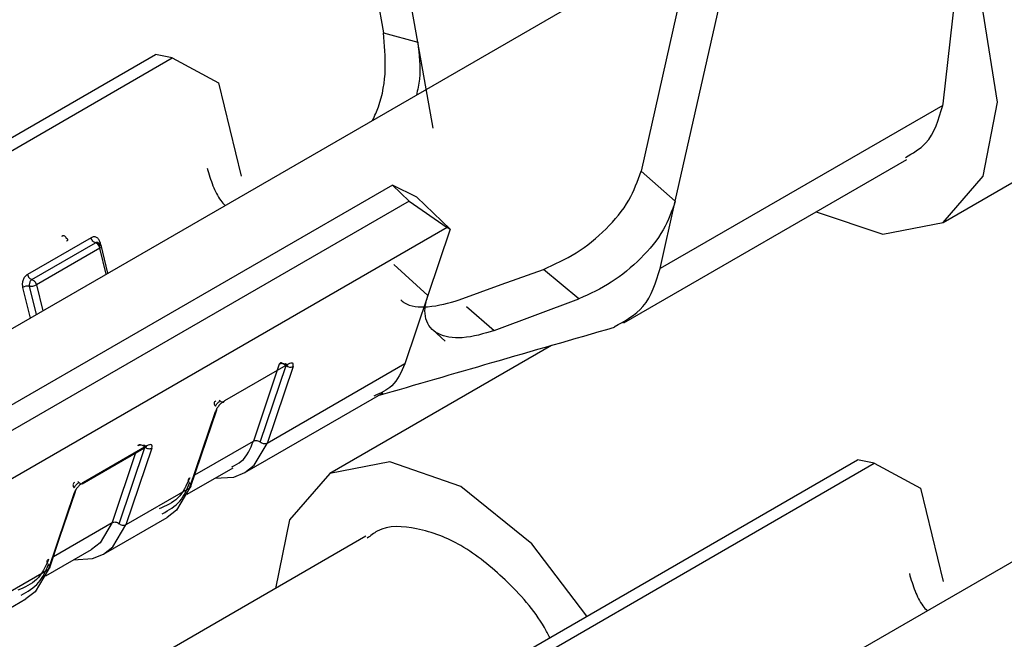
# Model space of a CAD drawing. Extents: x 897.4 to 914.4, y -8.5 to 2.5.
# Tile 21 of 36: x 906.2952 to 906.344, y -3.1923 to -3.1616. Entities that reach past the tile are written whole.
import ezdxf

# ---------------------------------------------------------------- set-up
doc = ezdxf.new("R2010")
doc.units = 0
doc.header["$LTSCALE"] = 4
doc.header["$MEASUREMENT"] = 0
doc.layers.get('0').update_dxf_attribs({"linetype": 'CONTINUOUS'})

msp = doc.modelspace()

# ---------------------------------------------------------------- linework, layer by layer
at = {"color": 7, "linetype": 'Continuous', "lineweight": 25}
for p, q in [((906.311085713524, -3.15006511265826), (906.313252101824, -3.162202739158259)), ((906.314946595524, -3.162672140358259), (906.312791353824, -3.15059713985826)), ((906.340982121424, -3.16573413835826), (906.342341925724, -3.15371197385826)), ((906.3317287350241, -3.155571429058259), (906.289970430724, -3.179677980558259)), ((906.328175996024, -3.159478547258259), (906.326020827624, -3.16906511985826)), ((906.327715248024, -3.17055211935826), (906.329881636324, -3.16091575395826)), ((906.313252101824, -3.162202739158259), (906.314946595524, -3.162672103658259)), ((906.315707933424, -3.166937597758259), (906.314946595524, -3.162672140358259)), ((906.280943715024, -3.175414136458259), (906.301944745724, -3.16329047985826)), ((906.302776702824, -3.163457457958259), (906.301944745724, -3.16329047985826)), ((906.281775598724, -3.175581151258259), (906.302776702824, -3.163457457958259)), ((906.302776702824, -3.163457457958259), (906.305069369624, -3.16468174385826)), ((906.305069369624, -3.16468174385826), (906.306196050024, -3.16932185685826)), ((906.340965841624, -3.165806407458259), (906.340982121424, -3.16573413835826)), ((906.340965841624, -3.165806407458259), (906.3269651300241, -3.173888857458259)), ((906.340983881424, -3.17160356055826), (906.347664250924, -3.167747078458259)), ((906.325168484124, -3.176582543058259), (906.339186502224, -3.16849011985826)), ((906.326020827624, -3.16906511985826), (906.327715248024, -3.17055211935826)), ((906.313689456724, -3.16975726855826), (906.292688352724, -3.181880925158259)), ((906.314521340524, -3.17055079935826), (906.313689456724, -3.16975726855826)), ((906.314896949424, -3.170355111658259), (906.313689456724, -3.16975726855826)), ((906.314521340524, -3.17055079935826), (906.293520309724, -3.18267445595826)), ((906.314521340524, -3.17055079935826), (906.316399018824, -3.171862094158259)), ((906.316560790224, -3.17194217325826), (906.314896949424, -3.170355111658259)), ((906.3269651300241, -3.173888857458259), (906.327715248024, -3.170552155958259)), ((906.316399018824, -3.171862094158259), (906.292366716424, -3.185735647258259)), ((906.316560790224, -3.17194217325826), (906.315450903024, -3.175231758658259)), ((906.316399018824, -3.171862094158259), (906.316560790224, -3.17194217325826)), ((906.298753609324, -3.17236412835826), (906.295603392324, -3.17418266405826)), ((906.297364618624, -3.172308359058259), (906.297310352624, -3.172287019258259)), ((906.295824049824, -3.17443951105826), (906.298974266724, -3.17262097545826)), ((906.299194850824, -3.172877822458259), (906.296044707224, -3.174696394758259)), ((906.299028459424, -3.17264235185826), (906.298974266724, -3.17262097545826)), ((906.299593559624, -3.174122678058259), (906.299256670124, -3.17273522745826)), ((906.315450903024, -3.175231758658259), (906.313770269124, -3.173694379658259)), ((906.322933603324, -3.175394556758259), (906.321179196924, -3.173932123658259)), ((906.315450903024, -3.175231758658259), (906.314309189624, -3.178615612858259)), ((906.318739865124, -3.17696082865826), (906.322933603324, -3.175394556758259)), ((906.366527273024, -3.175660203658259), (906.324769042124, -3.199766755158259)), ((906.3156769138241, -3.176914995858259), (906.316299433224, -3.17748405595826)), ((906.321582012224, -3.177700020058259), (906.310585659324, -3.184048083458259)), ((906.3085258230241, -3.17863207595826), (906.3053756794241, -3.18045064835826)), ((906.308084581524, -3.178636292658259), (906.306801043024, -3.182440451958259)), ((906.307142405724, -3.182498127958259), (906.308425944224, -3.178693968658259)), ((906.314309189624, -3.178615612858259), (906.307483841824, -3.182555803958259)), ((906.3087673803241, -3.178751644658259), (906.307483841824, -3.182555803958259)), ((906.306375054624, -3.184002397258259), (906.313226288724, -3.18004728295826)), ((906.305100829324, -3.18041145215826), (906.305155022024, -3.18045273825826)), ((906.303633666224, -3.184778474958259), (906.304917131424, -3.180974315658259)), ((906.304216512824, -3.183173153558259), (906.304985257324, -3.180894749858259)), ((906.301525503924, -3.182673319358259), (906.298375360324, -3.184491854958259)), ((906.299993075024, -3.183588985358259), (906.301482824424, -3.182728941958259)), ((906.3017669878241, -3.182792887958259), (906.300483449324, -3.18659701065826)), ((906.303693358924, -3.184723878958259), (906.304216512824, -3.183173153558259)), ((906.298315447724, -3.184557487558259), (906.299993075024, -3.183588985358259)), ((906.3035149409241, -3.18508192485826), (906.3057948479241, -3.183765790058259)), ((906.315742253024, -3.195502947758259), (906.336743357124, -3.18337929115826)), ((906.316574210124, -3.195669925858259), (906.337575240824, -3.183546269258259)), ((906.337575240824, -3.183546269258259), (906.336743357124, -3.18337929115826)), ((906.337575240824, -3.183546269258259), (906.339867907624, -3.184770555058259)), ((906.298100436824, -3.18445269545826), (906.298154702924, -3.184493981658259)), ((906.303633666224, -3.184778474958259), (906.300483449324, -3.18659701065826)), ((906.339867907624, -3.184770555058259), (906.340994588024, -3.18941063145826)), ((906.297916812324, -3.18501555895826), (906.296633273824, -3.188819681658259)), ((906.297216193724, -3.18721439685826), (906.297984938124, -3.18493595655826)), ((906.299374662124, -3.188043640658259), (906.302524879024, -3.186225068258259)), ((906.296692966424, -3.188765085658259), (906.297216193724, -3.18721439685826)), ((906.312383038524, -3.187161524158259), (906.2983650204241, -3.19525394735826)), ((906.296514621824, -3.189123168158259), (906.298777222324, -3.18781700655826)), ((906.296633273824, -3.188819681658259), (906.289807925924, -3.19275987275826)), ((906.289022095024, -3.194020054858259), (906.295524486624, -3.190266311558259))]:
    msp.add_line(p, q, dxfattribs=at)
at = {"color": 8, "linetype": 'Continuous', "lineweight": 25}
for p, q in [((906.2995090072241, -3.174171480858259), (906.299194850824, -3.172877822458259)), ((906.299249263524, -3.17276203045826), (906.2992121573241, -3.172608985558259)), ((906.295361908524, -3.174831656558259), (906.295731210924, -3.176352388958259)), ((906.296045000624, -3.17617122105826), (906.295703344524, -3.174764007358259)), ((906.296044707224, -3.174696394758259), (906.296358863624, -3.175990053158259)), ((906.317371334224, -3.175771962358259), (906.318739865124, -3.17696082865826)), ((906.300142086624, -3.18653933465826), (906.301414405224, -3.18276846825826)), ((906.303898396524, -3.184116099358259), (906.306801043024, -3.182440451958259)), ((906.300966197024, -3.183027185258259), (906.299800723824, -3.18648165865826)), ((906.296898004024, -3.188157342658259), (906.299800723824, -3.18648165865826))]:
    msp.add_line(p, q, dxfattribs=at)
at = {"color": 7, "linetype": 'Continuous', "lineweight": 25, "flags": 128}
for points in [[(906.343676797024, -3.165651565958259), (906.342977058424, -3.16118543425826), (906.341949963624, -3.15846127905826)], [(906.334698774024, -3.171080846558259), (906.3380021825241, -3.17218270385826), (906.340984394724, -3.171603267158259), (906.342977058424, -3.169309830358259), (906.343676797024, -3.165651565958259)], [(906.316999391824, -3.175448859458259), (906.319089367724, -3.17469056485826), (906.321179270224, -3.17393227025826)], [(906.323330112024, -3.19112254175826), (906.320602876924, -3.18753049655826), (906.317085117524, -3.184691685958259), (906.313567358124, -3.18346894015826), (906.310585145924, -3.184048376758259), (906.308592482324, -3.18634181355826), (906.307895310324, -3.189752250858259)], [(906.304889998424, -3.184288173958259), (906.305830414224, -3.184224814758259), (906.306376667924, -3.184001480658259)], [(906.303633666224, -3.184778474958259), (906.302986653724, -3.185867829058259), (906.302524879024, -3.186225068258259)], [(906.2978896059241, -3.18832938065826), (906.298830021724, -3.18826605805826), (906.299376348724, -3.188042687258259)], [(906.296633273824, -3.188819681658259), (906.295986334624, -3.18990903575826), (906.295524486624, -3.190266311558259)]]:
    msp.add_lwpolyline(points, dxfattribs=at)
at = {"color": 8, "linetype": 'Continuous', "lineweight": 25, "flags": 128}
for points in [[(906.306376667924, -3.184001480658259), (906.306836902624, -3.18364515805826), (906.307483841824, -3.182555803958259)], [(906.299800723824, -3.18648165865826), (906.299203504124, -3.18748723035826), (906.298777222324, -3.18781700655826)], [(906.299376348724, -3.188042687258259), (906.299836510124, -3.187686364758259), (906.300483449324, -3.18659701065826)]]:
    msp.add_lwpolyline(points, dxfattribs=at)
at = {"color": 7, "linetype": 'Continuous', "lineweight": 25}
for centre, radius, start, end in [((906.298818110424, -3.17296751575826), 0.0003872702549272, 13.39150835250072, 57.1011029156), ((906.295785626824, -3.17461661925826), 0.0001812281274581, 59.23958515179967, 77.75957728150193), ((906.2956362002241, -3.175320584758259), 0.0005606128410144, 83.12120594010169, 119.2926998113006)]:
    msp.add_arc(centre, radius, start, end, dxfattribs=at)
at = {"color": 8, "linetype": 'Continuous', "lineweight": 25}
for centre, radius, start, end in [((906.308638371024, -3.178476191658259), 0.0003041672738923, 226.7922528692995, 295.0961968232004), ((906.3048522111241, -3.180850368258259), 0.0001399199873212, 297.6443329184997, 6.357804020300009), ((906.301433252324, -3.182646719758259), 9.60098435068e-05, 301.0859109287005, 343.9157550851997), ((906.2978519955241, -3.18489173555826), 0.0001397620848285, 297.6303106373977, 6.431299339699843)]:
    msp.add_arc(centre, radius, start, end, dxfattribs=at)
at = {"color": 7, "linetype": 'Continuous', "lineweight": 25}
for points, knots in [([(906.3127134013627, -3.166548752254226), (906.3128149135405, -3.166326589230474), (906.3131785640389, -3.165530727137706), (906.3134120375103, -3.164036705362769), (906.3133046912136, -3.162805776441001), (906.3132521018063, -3.162202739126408)], [0, 0, 0, 0, 0.1649498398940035, 0.5909053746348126, 1, 1, 1, 1]), ([(906.3149465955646, -3.16267214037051), (906.3150227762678, -3.163284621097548), (906.3151326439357, -3.164167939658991), (906.3149427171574, -3.165030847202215), (906.3148844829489, -3.165295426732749)], [0, 0, 0, 0, 0.6933860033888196, 1, 1, 1, 1]), ([(906.3391242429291, -3.16838976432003), (906.3394832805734, -3.168179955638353), (906.3404539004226, -3.1676127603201), (906.3407679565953, -3.166504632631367), (906.3409658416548, -3.165806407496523)], [0, 0, 0, 0, 0.3699055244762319, 1, 1, 1, 1]), ([(906.3045154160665, -3.168918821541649), (906.3046013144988, -3.169211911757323), (906.3047645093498, -3.16976874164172), (906.3050730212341, -3.170398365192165), (906.3053259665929, -3.170688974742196), (906.3053980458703, -3.170771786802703)], [0, 0, 0, 0, 0.4427771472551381, 0.8412138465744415, 1, 1, 1, 1]), ([(906.3211792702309, -3.173932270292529), (906.3217317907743, -3.173684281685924), (906.322867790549, -3.173174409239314), (906.3242914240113, -3.171978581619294), (906.3254605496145, -3.17062296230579), (906.3258440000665, -3.169556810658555), (906.3260208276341, -3.169065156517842)], [0, 0, 0, 0, 0.2549761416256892, 0.5242390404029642, 0.7806035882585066, 1, 1, 1, 1]), ([(906.32771524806, -3.170552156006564), (906.327541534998, -3.171037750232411), (906.3271644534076, -3.172091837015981), (906.3260138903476, -3.173436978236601), (906.324606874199, -3.174628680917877), (906.3234823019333, -3.175143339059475), (906.3229335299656, -3.175394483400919)], [0, 0, 0, 0, 0.2185781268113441, 0.4744708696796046, 0.7435508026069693, 1, 1, 1, 1]), ([(906.2975396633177, -3.172409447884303), (906.2975338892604, -3.172390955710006), (906.2975236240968, -3.172358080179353), (906.2974935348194, -3.172313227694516), (906.2974546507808, -3.1722792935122), (906.2974076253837, -3.172264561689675), (906.2973580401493, -3.172264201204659), (906.2973282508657, -3.172278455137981), (906.2973103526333, -3.172287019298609)], [0, 0, 0, 0, 0.1887012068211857, 0.335474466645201, 0.5242441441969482, 0.6814533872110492, 0.8086083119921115, 1, 1, 1, 1]), ([(906.2975310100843, -3.172543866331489), (906.2975498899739, -3.172531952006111), (906.2975812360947, -3.172512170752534), (906.2976142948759, -3.172466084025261), (906.2975888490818, -3.17241992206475), (906.2975580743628, -3.172413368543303), (906.2975396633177, -3.172409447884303)], [0, 0, 0, 0, 0.334299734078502, 0.5550350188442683, 0.7337986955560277, 1, 1, 1, 1]), ([(906.2992121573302, -3.172608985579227), (906.2991921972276, -3.172552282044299), (906.299163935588, -3.172471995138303), (906.2990930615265, -3.172389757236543), (906.2990156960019, -3.172336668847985), (906.2988922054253, -3.172309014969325), (906.2988013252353, -3.172345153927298), (906.2987536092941, -3.172364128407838)], [0, 0, 0, 0, 0.2925197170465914, 0.4141805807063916, 0.5272834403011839, 0.7518038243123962, 1, 1, 1, 1]), ([(906.298974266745, -3.17262097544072), (906.298950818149, -3.17261246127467), (906.2988993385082, -3.172593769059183), (906.2988367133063, -3.172531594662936), (906.2987831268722, -3.172454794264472), (906.2987633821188, -3.172394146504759), (906.2987536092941, -3.172364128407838)], [0, 0, 0, 0, 0.209915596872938, 0.4608540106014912, 0.7331453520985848, 1, 1, 1, 1]), ([(906.2992035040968, -3.172743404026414), (906.2991977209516, -3.172724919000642), (906.2991874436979, -3.172692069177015), (906.2991574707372, -3.172647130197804), (906.2991184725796, -3.172613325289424), (906.2990714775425, -3.172598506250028), (906.2990218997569, -3.172598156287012), (906.2989921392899, -3.172612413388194), (906.298974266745, -3.17262097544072)], [0, 0, 0, 0, 0.1887412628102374, 0.3354129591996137, 0.5243308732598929, 0.6816101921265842, 0.8087921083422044, 1, 1, 1, 1]), ([(906.2992121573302, -3.172608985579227), (906.2991932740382, -3.172620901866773), (906.2991619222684, -3.17264068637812), (906.29912890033, -3.172686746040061), (906.2991542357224, -3.172732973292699), (906.2991850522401, -3.172739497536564), (906.2992035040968, -3.172743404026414)], [0, 0, 0, 0, 0.3342412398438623, 0.5549379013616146, 0.7335123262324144, 1, 1, 1, 1]), ([(906.2992035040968, -3.172743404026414), (906.2992219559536, -3.172747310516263), (906.2992527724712, -3.172753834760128), (906.2992781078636, -3.172800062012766), (906.2992450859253, -3.172846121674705), (906.2992137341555, -3.172865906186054), (906.2991948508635, -3.1728778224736)], [0, 0, 0, 0, 0.2664876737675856, 0.4450620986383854, 0.6657587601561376, 1, 1, 1, 1]), ([(906.3246854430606, -3.176784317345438), (906.3252141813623, -3.176489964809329), (906.326366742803, -3.175848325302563), (906.3267549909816, -3.174576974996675), (906.3269651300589, -3.173888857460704)], [0, 0, 0, 0, 0.4587506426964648, 1, 1, 1, 1]), ([(906.2956033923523, -3.174182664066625), (906.2955563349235, -3.174219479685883), (906.29548615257, -3.174274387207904), (906.2954215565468, -3.174374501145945), (906.2953727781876, -3.174485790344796), (906.2953384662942, -3.174641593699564), (906.295354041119, -3.174767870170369), (906.2953619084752, -3.174831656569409)], [0, 0, 0, 0, 0.2419831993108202, 0.360898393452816, 0.4825754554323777, 0.7386318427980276, 1, 1, 1, 1]), ([(906.2956033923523, -3.174182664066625), (906.2956131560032, -3.174212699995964), (906.2956328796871, -3.174273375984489), (906.2956865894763, -3.174350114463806), (906.2957491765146, -3.174412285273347), (906.2958006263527, -3.174430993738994), (906.2958240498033, -3.174439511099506)], [0, 0, 0, 0, 0.2669686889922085, 0.5393070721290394, 0.7902613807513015, 1, 1, 1, 1]), ([(906.2958240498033, -3.174439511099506), (906.295805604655, -3.174452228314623), (906.295773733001, -3.17447420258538), (906.2957389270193, -3.174523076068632), (906.2957127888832, -3.174579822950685), (906.295696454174, -3.174642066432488), (906.295692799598, -3.174705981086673), (906.2956996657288, -3.174743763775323), (906.2957033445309, -3.174764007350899)], [0, 0, 0, 0, 0.1809195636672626, 0.3126136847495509, 0.4825586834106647, 0.6882363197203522, 0.8329602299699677, 1, 1, 1, 1]), ([(906.295878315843, -3.17446088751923), (906.2958970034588, -3.174473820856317), (906.2959363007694, -3.174501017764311), (906.2959831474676, -3.174558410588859), (906.2960223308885, -3.174623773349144), (906.2960373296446, -3.174672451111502), (906.2960447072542, -3.17469639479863)], [0, 0, 0, 0, 0.230084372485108, 0.4838336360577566, 0.7461073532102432, 1, 1, 1, 1]), ([(906.2957033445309, -3.174764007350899), (906.2957290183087, -3.174766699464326), (906.2957854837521, -3.174772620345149), (906.2958738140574, -3.174759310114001), (906.2959634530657, -3.174736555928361), (906.2960185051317, -3.174709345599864), (906.2960447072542, -3.17469639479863)], [0, 0, 0, 0, 0.2183290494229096, 0.4801804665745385, 0.7525910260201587, 1, 1, 1, 1]), ([(906.3141098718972, -3.175451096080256), (906.3141584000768, -3.175492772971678), (906.3145110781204, -3.175795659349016), (906.3156104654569, -3.175847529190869), (906.3164938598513, -3.175593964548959), (906.3169993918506, -3.175448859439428)], [0, 0, 0, 0, 0.0638871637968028, 0.464299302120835, 1, 1, 1, 1]), ([(906.3187397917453, -3.176960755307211), (906.3182179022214, -3.177122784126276), (906.3174809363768, -3.177351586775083), (906.3165215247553, -3.177320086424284), (906.3159659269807, -3.177157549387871), (906.3155448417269, -3.176844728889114), (906.3153180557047, -3.176380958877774), (906.3152832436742, -3.17581780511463), (906.3153915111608, -3.175439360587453), (906.3154509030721, -3.175231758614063)], [0, 0, 0, 0, 0.3251765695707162, 0.4591853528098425, 0.5706422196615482, 0.6686374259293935, 0.76476133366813, 0.8709559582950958, 1, 1, 1, 1]), ([(906.31297937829, -3.180189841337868), (906.3148607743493, -3.179643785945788), (906.3187652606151, -3.178510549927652), (906.3226719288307, -3.177384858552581), (906.3246961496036, -3.176801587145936)], [0, 0, 0, 0, 0.4818549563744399, 1, 1, 1, 1]), ([(906.308250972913, -3.178592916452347), (906.3082334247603, -3.178584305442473), (906.3082011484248, -3.178568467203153), (906.3081486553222, -3.178567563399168), (906.3081045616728, -3.178592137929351), (906.3080914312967, -3.178621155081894), (906.3080845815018, -3.178636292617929)], [0, 0, 0, 0, 0.2901233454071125, 0.5336241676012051, 0.7567031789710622, 1, 1, 1, 1]), ([(906.3084259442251, -3.178693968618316), (906.308401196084, -3.178674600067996), (906.308350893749, -3.178635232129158), (906.3082590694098, -3.178607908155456), (906.3081658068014, -3.17860265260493), (906.308110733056, -3.178625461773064), (906.3080845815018, -3.178636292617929)], [0, 0, 0, 0, 0.254850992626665, 0.5180025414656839, 0.7711253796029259, 1, 1, 1, 1]), ([(906.3083052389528, -3.178634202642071), (906.308322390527, -3.178626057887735), (906.3083485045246, -3.178613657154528), (906.3083850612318, -3.178604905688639), (906.308415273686, -3.178606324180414), (906.3084342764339, -3.178629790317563), (906.3084355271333, -3.178661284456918), (906.3084295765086, -3.178681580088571), (906.3084259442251, -3.178693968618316)], [0, 0, 0, 0, 0.2760367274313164, 0.420277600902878, 0.5512495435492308, 0.6920505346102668, 0.8120264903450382, 1, 1, 1, 1]), ([(906.3085258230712, -3.178632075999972), (906.3085167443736, -3.178650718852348), (906.3084990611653, -3.178687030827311), (906.3084342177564, -3.178705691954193), (906.3083657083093, -3.178684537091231), (906.3083267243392, -3.178652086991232), (906.3083052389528, -3.178634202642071)], [0, 0, 0, 0, 0.2231472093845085, 0.4346392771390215, 0.6884105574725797, 1, 1, 1, 1]), ([(906.3087673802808, -3.178751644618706), (906.3087772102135, -3.178714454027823), (906.3087903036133, -3.178664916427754), (906.3087718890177, -3.178603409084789), (906.3087269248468, -3.178569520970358), (906.3086332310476, -3.17857831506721), (906.3085664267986, -3.178611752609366), (906.3085258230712, -3.178632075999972)], [0, 0, 0, 0, 0.2751446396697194, 0.3664906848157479, 0.4490901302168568, 0.6651561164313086, 1, 1, 1, 1]), ([(906.3143091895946, -3.178615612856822), (906.3141352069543, -3.17902095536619), (906.3138213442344, -3.179752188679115), (906.3131007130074, -3.180071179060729), (906.3127795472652, -3.180213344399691)], [0, 0, 0, 0, 0.5543271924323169, 1, 1, 1, 1]), ([(906.3049344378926, -3.180454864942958), (906.3049140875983, -3.18047001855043), (906.3048744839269, -3.180499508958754), (906.3048529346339, -3.180574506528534), (906.3048710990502, -3.180652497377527), (906.304906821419, -3.180693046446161), (906.3049257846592, -3.180714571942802)], [0, 0, 0, 0, 0.2439279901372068, 0.4747078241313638, 0.7211483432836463, 1, 1, 1, 1]), ([(906.305375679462, -3.180450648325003), (906.3053244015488, -3.180485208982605), (906.3052478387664, -3.180536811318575), (906.3051577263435, -3.180620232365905), (906.3050757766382, -3.18070874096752), (906.3049869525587, -3.180822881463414), (906.3049394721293, -3.180925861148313), (906.3049171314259, -3.180974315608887)], [0, 0, 0, 0, 0.2619289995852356, 0.3910848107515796, 0.5199835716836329, 0.7741405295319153, 1, 1, 1, 1]), ([(906.3049257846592, -3.180714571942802), (906.3049320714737, -3.18069951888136), (906.3049444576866, -3.180669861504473), (906.3049752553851, -3.180622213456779), (906.3050119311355, -3.180572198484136), (906.305057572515, -3.180528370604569), (906.3051039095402, -3.180488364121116), (906.3051364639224, -3.180465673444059), (906.305155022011, -3.180452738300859)], [0, 0, 0, 0, 0.1382224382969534, 0.2723243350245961, 0.4804739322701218, 0.6633483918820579, 0.8080869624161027, 1, 1, 1, 1]), ([(906.305155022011, -3.180452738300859), (906.3051765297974, -3.180470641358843), (906.3052155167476, -3.180503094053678), (906.3052840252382, -3.180524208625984), (906.3053488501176, -3.180505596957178), (906.3053665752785, -3.180469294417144), (906.305375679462, -3.180450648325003)], [0, 0, 0, 0, 0.3118568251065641, 0.565299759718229, 0.7767246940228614, 1, 1, 1, 1]), ([(906.3010841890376, -3.18267753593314), (906.3010910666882, -3.182662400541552), (906.3011042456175, -3.182633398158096), (906.3011483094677, -3.182608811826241), (906.3012007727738, -3.182609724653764), (906.3012330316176, -3.182625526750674), (906.3012505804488, -3.182634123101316)], [0, 0, 0, 0, 0.2435438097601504, 0.4666777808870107, 0.7098723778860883, 1, 1, 1, 1]), ([(906.3014256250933, -3.182735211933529), (906.3014008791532, -3.182715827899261), (906.3013505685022, -3.18267641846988), (906.3012586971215, -3.182649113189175), (906.3011654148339, -3.182643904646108), (906.3011103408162, -3.182666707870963), (906.3010841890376, -3.18267753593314)], [0, 0, 0, 0, 0.2548451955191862, 0.5181224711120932, 0.7711814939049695, 1, 1, 1, 1]), ([(906.3013048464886, -3.182675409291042), (906.3013219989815, -3.182667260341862), (906.3013481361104, -3.18265484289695), (906.301384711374, -3.182646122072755), (906.3014149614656, -3.182647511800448), (906.3014338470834, -3.182671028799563), (906.3014352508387, -3.18270249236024), (906.3014292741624, -3.182722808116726), (906.3014256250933, -3.182735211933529)], [0, 0, 0, 0, 0.2759459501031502, 0.4204890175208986, 0.5514178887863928, 0.6919407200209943, 0.8119139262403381, 1, 1, 1, 1]), ([(906.3014256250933, -3.182735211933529), (906.3014503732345, -3.18275458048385), (906.3015006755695, -3.182793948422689), (906.3015924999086, -3.182821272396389), (906.3016857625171, -3.182826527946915), (906.3017408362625, -3.182803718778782), (906.3017669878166, -3.182792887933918)], [0, 0, 0, 0, 0.254850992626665, 0.5180025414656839, 0.7711253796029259, 1, 1, 1, 1]), ([(906.3017669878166, -3.182792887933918), (906.3017768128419, -3.182755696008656), (906.3017899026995, -3.182706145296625), (906.3017715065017, -3.182644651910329), (906.30172659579, -3.182610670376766), (906.301632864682, -3.182619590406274), (906.3015660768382, -3.1826530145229), (906.3015255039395, -3.182673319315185)], [0, 0, 0, 0, 0.2751571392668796, 0.3665911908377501, 0.4490549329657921, 0.6653067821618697, 1, 1, 1, 1]), ([(906.3057410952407, -3.18371255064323), (906.3059052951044, -3.183633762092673), (906.306429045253, -3.183382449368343), (906.3066496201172, -3.182823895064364), (906.3068010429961, -3.182440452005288)], [0, 0, 0, 0, 0.3135080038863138, 1, 1, 1, 1]), ([(906.3068010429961, -3.182440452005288), (906.3068271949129, -3.182429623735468), (906.3068822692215, -3.182406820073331), (906.3069755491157, -3.182412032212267), (906.3070674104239, -3.182439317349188), (906.3071176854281, -3.182478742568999), (906.3071424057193, -3.182498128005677)], [0, 0, 0, 0, 0.2288561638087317, 0.4819568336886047, 0.7452774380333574, 1, 1, 1, 1]), ([(906.307483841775, -3.182555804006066), (906.3074576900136, -3.182566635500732), (906.3074026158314, -3.182589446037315), (906.3073093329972, -3.182584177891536), (906.3072174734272, -3.182556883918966), (906.3071671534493, -3.182517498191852), (906.3071424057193, -3.182498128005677)], [0, 0, 0, 0, 0.2288310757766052, 0.4819057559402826, 0.7451974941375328, 1, 1, 1, 1]), ([(906.3036508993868, -3.184258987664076), (906.3034880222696, -3.18463086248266), (906.3031758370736, -3.185343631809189), (906.3024647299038, -3.185652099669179), (906.3021246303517, -3.185799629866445)], [0, 0, 0, 0, 0.521732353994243, 1, 1, 1, 1]), ([(906.3036422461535, -3.184518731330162), (906.3036233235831, -3.184497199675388), (906.303587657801, -3.184456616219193), (906.3035693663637, -3.184378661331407), (906.3035909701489, -3.184303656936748), (906.3036305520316, -3.184274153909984), (906.3036508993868, -3.184258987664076)], [0, 0, 0, 0, 0.2787108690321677, 0.5253219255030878, 0.7559882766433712, 1, 1, 1, 1]), ([(906.2979340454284, -3.184496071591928), (906.2979137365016, -3.184511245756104), (906.2978742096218, -3.184540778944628), (906.297852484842, -3.184615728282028), (906.2978708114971, -3.184693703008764), (906.297906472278, -3.184734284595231), (906.297925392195, -3.184755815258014)], [0, 0, 0, 0, 0.2438614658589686, 0.4746229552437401, 0.7212598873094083, 1, 1, 1, 1]), ([(906.2983753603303, -3.184491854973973), (906.298324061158, -3.184526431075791), (906.2982474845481, -3.184578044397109), (906.2981573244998, -3.184661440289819), (906.2980753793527, -3.184749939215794), (906.2979866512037, -3.184864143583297), (906.297939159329, -3.18496710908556), (906.2979168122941, -3.185015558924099)], [0, 0, 0, 0, 0.2620279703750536, 0.3911410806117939, 0.5200322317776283, 0.7741538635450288, 1, 1, 1, 1]), ([(906.297925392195, -3.184755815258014), (906.297931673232, -3.184740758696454), (906.2979440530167, -3.184711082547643), (906.2979749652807, -3.184663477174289), (906.2980116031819, -3.18461344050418), (906.2980571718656, -3.184569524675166), (906.2981036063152, -3.184529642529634), (906.2981361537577, -3.184506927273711), (906.2981547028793, -3.184493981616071)], [0, 0, 0, 0, 0.1382037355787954, 0.2723964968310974, 0.4806004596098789, 0.6633030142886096, 0.8081129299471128, 1, 1, 1, 1]), ([(906.2981547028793, -3.184493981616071), (906.2981761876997, -3.184511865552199), (906.2982151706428, -3.184544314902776), (906.29828368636, -3.184565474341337), (906.2983485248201, -3.184546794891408), (906.2983662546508, -3.184510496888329), (906.2983753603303, -3.184491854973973)], [0, 0, 0, 0, 0.3115416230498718, 0.565273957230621, 0.7767335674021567, 1, 1, 1, 1]), ([(906.3022883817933, -3.186047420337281), (906.3026084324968, -3.185863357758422), (906.3032321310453, -3.185504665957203), (906.3035079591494, -3.184841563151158), (906.3036422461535, -3.184518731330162)], [0, 0, 0, 0, 0.5131496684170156, 1, 1, 1, 1]), ([(906.3036422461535, -3.184518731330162), (906.303661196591, -3.184540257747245), (906.3036969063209, -3.184580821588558), (906.3037152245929, -3.184658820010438), (906.3036935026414, -3.18473376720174), (906.303653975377, -3.184763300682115), (906.3036336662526, -3.184778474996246)], [0, 0, 0, 0, 0.2788429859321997, 0.5254447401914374, 0.7561733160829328, 1, 1, 1, 1]), ([(906.2998007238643, -3.186481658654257), (906.2998268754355, -3.186470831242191), (906.2998819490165, -3.186448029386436), (906.2999752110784, -3.186453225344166), (906.3000670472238, -3.186480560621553), (906.3001173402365, -3.186519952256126), (906.3001420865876, -3.186539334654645)], [0, 0, 0, 0, 0.2288620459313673, 0.4819692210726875, 0.7451063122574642, 1, 1, 1, 1]), ([(906.3004834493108, -3.186597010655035), (906.3004572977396, -3.186607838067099), (906.3004022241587, -3.186630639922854), (906.3003089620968, -3.186625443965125), (906.3002171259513, -3.186598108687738), (906.3001668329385, -3.186558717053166), (906.3001420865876, -3.186539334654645)], [0, 0, 0, 0, 0.2288620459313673, 0.4819692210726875, 0.7451063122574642, 1, 1, 1, 1]), ([(906.3214918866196, -3.192183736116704), (906.3214059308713, -3.192018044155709), (906.3208489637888, -3.190944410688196), (906.3194006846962, -3.189339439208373), (906.317266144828, -3.187578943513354), (906.31509166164, -3.186715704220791), (906.3132799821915, -3.186588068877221), (906.3126058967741, -3.187132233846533), (906.3124452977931, -3.187261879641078)], [0, 0, 0, 0, 0.0494671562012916, 0.3205321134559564, 0.5657840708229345, 0.7734229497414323, 0.94601864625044, 1, 1, 1, 1]), ([(906.2966505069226, -3.188300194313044), (906.2964876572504, -3.188672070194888), (906.2961755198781, -3.189384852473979), (906.2954644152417, -3.189693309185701), (906.29512431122, -3.189840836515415)], [0, 0, 0, 0, 0.521724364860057, 1, 1, 1, 1]), ([(906.2952880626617, -3.190088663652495), (906.2956080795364, -3.189904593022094), (906.296231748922, -3.189545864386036), (906.2965076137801, -3.188882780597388), (906.2966419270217, -3.188559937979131)], [0, 0, 0, 0, 0.5131194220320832, 1, 1, 1, 1]), ([(906.2966419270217, -3.188559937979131), (906.2966229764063, -3.188538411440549), (906.29658727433, -3.188497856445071), (906.2965689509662, -3.18841986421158), (906.2965906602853, -3.188344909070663), (906.2966301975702, -3.188315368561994), (906.2966505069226, -3.188300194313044)], [0, 0, 0, 0, 0.2788437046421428, 0.5253285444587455, 0.756172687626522, 1, 1, 1, 1]), ([(906.2966419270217, -3.188559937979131), (906.2966608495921, -3.188581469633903), (906.2966965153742, -3.188622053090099), (906.2967148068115, -3.188700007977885), (906.2966932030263, -3.188775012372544), (906.2966536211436, -3.188804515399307), (906.2966332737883, -3.188819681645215)], [0, 0, 0, 0, 0.2787108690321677, 0.5253219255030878, 0.7559882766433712, 1, 1, 1, 1]), ([(906.3393139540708, -3.189007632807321), (906.3393998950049, -3.189300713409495), (906.3395631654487, -3.189857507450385), (906.339871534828, -3.190487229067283), (906.3401245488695, -3.190777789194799), (906.3401966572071, -3.190860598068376)], [0, 0, 0, 0, 0.4427806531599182, 0.8411939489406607, 1, 1, 1, 1])]:
    msp.add_open_spline(points, degree=3, knots=knots, dxfattribs=at)

doc.saveas('drawing.dxf')
